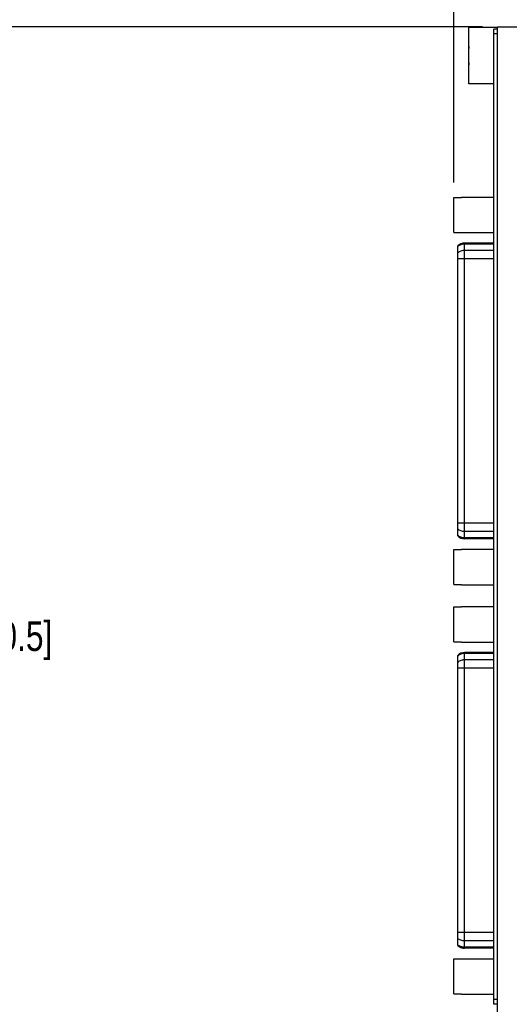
# Model space of a CAD drawing. Header units: inches. Extents: x 0.2 to 16.8, y 0.1 to 10.8.
# Tile 17 of 30: x 5.9 to 7.9, y 4.5 to 8.6. Entities that reach past the tile are written whole.
import ezdxf

# ---------------------------------------------------------------- set-up
doc = ezdxf.new("R2010")
doc.units = ezdxf.units.IN
doc.header["$LTSCALE"] = 0.935
doc.header["$MEASUREMENT"] = 0
doc.layers.get('0').update_dxf_attribs({"linetype": 'CONTINUOUS'})
doc.layers.add('DIMENSIONS', color=7, linetype='CONTINUOUS')
doc.styles.get("Standard").update_dxf_attribs({"font": 'txt', "width": 0.8})
doc.dimstyles.new('DIMSTYLE_1', dxfattribs={"dimtxt": 0.125, "dimasz": 0.18, "dimexe": 0.125, "dimexo": 0.0625, "dimgap": 0.0625, "dimtad": 0, "dimtih": 1, "dimtoh": 1, "dimzin": 4, "dimdsep": 46, "dimtxsty": 'STANDARD', "dimblk": '_FILLED', "dimblk1": '_FILLED', "dimblk2": '_FILLED', "dimcen": 0.09, "dimadec": 0, "dimazin": 0, "dimtp": 0.001, "dimtm": 0.001, "dimtfac": 1, "dimtofl": 0, "dimtmove": 0, "dimatfit": 3, "dimldrblk": '_FILLED', "dimfxl": 1, "dimtolj": 1, "dimtzin": 4, "dimarcsym": 0})

# ---------------------------------------------------------------- blocks, each defined once
blk = doc.blocks.new('_FILLED')
at = {"color": 0, "linetype": 'BYBLOCK'}
blk.add_solid([(0, 0), (-1, 0.174), (-1, -0.174)], dxfattribs=at)
blk = doc.blocks.new('*D3')
at = {"layer": 'DIMENSIONS', "color": 2, "linetype": 'CONTINUOUS'}
for p, q in [((7.8337, 8.6191), (5.5062, 8.6191)), ((5.6312, 8.6191), (5.6312, 6.1753)), ((5.6312, 3.4814), (5.6312, 5.9253)), ((7.6247, 3.4814), (5.5062, 3.4814))]:
    blk.add_line(p, q, dxfattribs=at)
at = {"layer": 'DIMENSIONS', "color": 2, "linetype": 'CONTINUOUS', "xscale": 0.18, "yscale": 0.18, "zscale": 0.18}
for p, rotation in [((5.6312, 8.6191), 90), ((5.6312, 3.4814), 270)]:
    blk.add_blockref('_FILLED', p, dxfattribs=dict(at, rotation=rotation))
at = {"layer": 'DIMENSIONS', "color": 2, "linetype": 'CONTINUOUS', "insert": (5.6312, 6.1128), "char_height": 0.125, "width": 1.225, "attachment_point": 2, "line_spacing_factor": 0.9}
blk.add_mtext('5.14{\\Ftxt.shx;\\W1.000000;\\H0.125000; }[130.5]', dxfattribs=at)
blk = doc.blocks.new('*D9')
at = {"layer": 'DIMENSIONS', "color": 2, "linetype": 'CONTINUOUS'}
for p, q in [((7.712, 7.9621), (7.712, 10.2441)), ((7.9962, 8.6816), (7.9962, 10.2441)), ((7.712, 10.1191), (7.352, 10.1191)), ((7.9962, 10.1191), (8.3525, 10.1191))]:
    blk.add_line(p, q, dxfattribs=at)
at = {"layer": 'DIMENSIONS', "color": 2, "linetype": 'CONTINUOUS', "xscale": 0.18, "yscale": 0.18, "zscale": 0.18}
blk.add_blockref('_FILLED', (7.712, 10.1191), dxfattribs=at)
at = {"layer": 'DIMENSIONS', "color": 2, "linetype": 'CONTINUOUS', "xscale": 0.18, "yscale": 0.18, "zscale": 0.18, "rotation": 180}
blk.add_blockref('_FILLED', (7.9962, 10.1191), dxfattribs=at)
at = {"layer": 'DIMENSIONS', "color": 2, "linetype": 'CONTINUOUS', "insert": (8.415, 10.1816), "char_height": 0.125, "width": 0.925, "attachment_point": 1, "line_spacing_factor": 0.9}
blk.add_mtext('.28{\\Ftxt.shx;\\W1.000000;\\H0.125000; }[7.2]', dxfattribs=at)

msp = doc.modelspace()

# ---------------------------------------------------------------- linework, layer by layer
at = {"color": 7, "linetype": 'CONTINUOUS'}
for p, q in [((7.7762, 8.3786), (7.7762, 8.6156)), ((7.8962, 8.6156), (7.7762, 8.6156)), ((7.8812, 4.4991), (7.8812, 8.6091)), ((7.8962, 8.6091), (7.8812, 8.6091)), ((7.8962, 4.1761), (7.8962, 8.6191)), ((7.8962, 8.6191), (7.9962, 8.6191)), ((7.8962, 8.5891), (7.8812, 8.5891)), ((7.7762, 8.5109), (7.7742, 8.5109)), ((7.7742, 8.4833), (7.7762, 8.4833)), ((7.8812, 8.3786), (7.7762, 8.3786)), ((7.712, 7.7522), (7.712, 7.8996)), ((7.712, 7.8996), (7.7455, 7.8996)), ((7.7455, 7.9007), (7.7455, 7.8996)), ((7.7455, 7.9007), (7.8812, 7.9007)), ((7.712, 7.7522), (7.7455, 7.7522)), ((7.7455, 7.7522), (7.7455, 7.7511)), ((7.7455, 7.7511), (7.8812, 7.7511)), ((7.7296, 6.4726), (7.7296, 7.695)), ((7.7577, 6.4608), (7.7577, 7.7068)), ((7.8812, 7.7068), (7.7577, 7.7068)), ((7.8812, 7.7032), (7.7577, 7.7032)), ((7.8812, 7.6407), (7.7296, 7.6407)), ((7.8812, 7.6764), (7.7577, 7.6764)), ((7.8812, 6.527), (7.7296, 6.527)), ((7.8812, 6.4913), (7.7577, 6.4913)), ((7.8812, 6.4645), (7.7577, 6.4645)), ((7.8812, 6.4608), (7.7577, 6.4608)), ((7.712, 6.268), (7.712, 6.4154)), ((7.712, 6.4154), (7.7455, 6.4154)), ((7.7455, 6.4165), (7.7455, 6.4154)), ((7.7455, 6.4165), (7.8812, 6.4165)), ((7.712, 6.268), (7.7455, 6.268)), ((7.7455, 6.268), (7.7455, 6.2669)), ((7.7455, 6.2669), (7.8812, 6.2669)), ((7.712, 6.0262), (7.712, 6.1736)), ((7.712, 6.1736), (7.7455, 6.1736)), ((7.7455, 6.1747), (7.7455, 6.1736)), ((7.7455, 6.1747), (7.8812, 6.1747)), ((7.712, 6.0262), (7.7455, 6.0262)), ((7.7455, 6.0262), (7.7455, 6.0251)), ((7.7455, 6.0251), (7.8812, 6.0251)), ((7.7577, 4.7348), (7.7577, 5.9808)), ((7.8812, 5.9808), (7.7577, 5.9808)), ((7.8812, 5.9772), (7.7577, 5.9772)), ((7.7296, 4.7466), (7.7296, 5.969)), ((7.8812, 5.9504), (7.7577, 5.9504)), ((7.8812, 5.9147), (7.7296, 5.9147)), ((7.8812, 4.801), (7.7296, 4.801)), ((7.8812, 4.7653), (7.7577, 4.7653)), ((7.8812, 4.7385), (7.7577, 4.7385)), ((7.8812, 4.7348), (7.7577, 4.7348)), ((7.7455, 4.6905), (7.7455, 4.6894)), ((7.7455, 4.6905), (7.8812, 4.6905)), ((7.712, 4.542), (7.712, 4.6894)), ((7.712, 4.6894), (7.7455, 4.6894)), ((7.712, 4.542), (7.7455, 4.542)), ((7.7455, 4.542), (7.7455, 4.5409)), ((7.7455, 4.5409), (7.8812, 4.5409)), ((7.8962, 4.5191), (7.8812, 4.5191)), ((7.8962, 4.4991), (7.8812, 4.4991))]:
    msp.add_line(p, q, dxfattribs=at)
for centre, radius, start, end in [((8.0866, 8.4971), 0.3127, 172.9374, 177.4743), ((8.0866, 8.4971), 0.3127, 182.5257, 187.0632), ((7.7577, 7.6675), 0.0394, 90, 135.573), ((7.7577, 6.5002), 0.0394, 224.427, 270), ((7.7577, 5.9415), 0.0394, 90, 135.573), ((7.7577, 4.7742), 0.0394, 224.427, 270)]:
    msp.add_arc(centre, radius, start, end, dxfattribs=at)
for points in [[(7.7577, 7.7032), (7.7551, 7.7032), (7.7499, 7.7027), (7.7424, 7.7006), (7.7355, 7.6972), (7.7315, 7.6942), (7.7296, 7.6925)], [(7.7577, 7.6764), (7.7551, 7.6764), (7.7499, 7.6759), (7.7424, 7.6738), (7.7355, 7.6704), (7.7315, 7.6673), (7.7296, 7.6656)], [(7.7577, 6.4913), (7.7551, 6.4913), (7.7499, 6.4917), (7.7424, 6.4938), (7.7355, 6.4972), (7.7315, 6.5003), (7.7296, 6.502)], [(7.7577, 6.4645), (7.7551, 6.4645), (7.7499, 6.4649), (7.7424, 6.467), (7.7355, 6.4704), (7.7315, 6.4735), (7.7296, 6.4752)], [(7.7577, 5.9772), (7.7551, 5.9772), (7.7499, 5.9767), (7.7424, 5.9746), (7.7355, 5.9712), (7.7315, 5.9682), (7.7296, 5.9665)], [(7.7577, 5.9504), (7.7551, 5.9504), (7.7499, 5.9499), (7.7424, 5.9478), (7.7355, 5.9444), (7.7315, 5.9413), (7.7296, 5.9396)], [(7.7577, 4.7653), (7.7551, 4.7653), (7.7499, 4.7657), (7.7424, 4.7678), (7.7355, 4.7712), (7.7315, 4.7743), (7.7296, 4.776)], [(7.7577, 4.7385), (7.7551, 4.7385), (7.7499, 4.7389), (7.7424, 4.741), (7.7355, 4.7444), (7.7315, 4.7475), (7.7296, 4.7492)]]:
    msp.add_open_spline(points, degree=3, knots=[0, 0, 0, 0, 0.254011, 0.506268, 0.755275, 1, 1, 1, 1], dxfattribs=at)

# ---------------------------------------------------------------- dimensions: what is measured, and where the dimension line sits
at = {"layer": 'DIMENSIONS', "color": 2, "linetype": 'CONTINUOUS'}
for base, p1, p2, angle, picture, middle in [((7.712, 10.1191), (7.9962, 8.6191), (7.712, 7.8996), 180, '*D9', (8.8775, 10.1191)), ((5.6312, 8.6191), (7.6872, 3.4814), (7.8962, 8.6191), 90, '*D3', (5.6312, 6.0503))]:
    dim = msp.add_linear_dim(base=base, p1=p1, p2=p2, angle=angle, dimstyle='DIMSTYLE_1', dxfattribs=at)
    dim.commit()
    dim.dimension.update_dxf_attribs({"geometry": picture, "text_midpoint": middle, "dimtype": 160})

doc.saveas('drawing.dxf')
